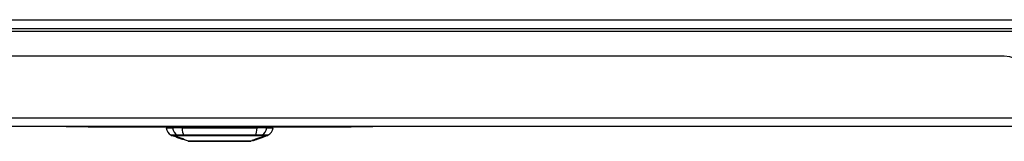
# Model space of a CAD drawing. Header units: inches. Extents: x 17 to 386, y 34 to 183.
# Tile 11 of 139: x 50.52 to 61.76, y 34.01 to 35.4. Entities that reach past the tile are written whole.
import ezdxf

# ---------------------------------------------------------------- set-up
doc = ezdxf.new("R2010")
doc.units = ezdxf.units.IN
doc.header["$MEASUREMENT"] = 0
doc.layers.add('Visible Edges(ANSI)', color=7, linetype='Continuous', lineweight=25)
doc.layers.add('Visible Tangent Edges(ANSI)', color=7, linetype='Continuous', lineweight=25)

msp = doc.modelspace()

# ---------------------------------------------------------------- linework, layer by layer
at = {"layer": 'Visible Edges(ANSI)'}
for p, q in [((16.897, 35.305), (88.699, 35.305)), ((61.755, 34.986), (43.84, 34.986)), ((88.6, 34.186), (16.995, 34.186)), ((51.048, 34.186), (51.048, 34.18)), ((51.298, 34.18), (51.048, 34.18)), ((51.298, 34.18), (54.298, 34.18)), ((52.187, 34.17), (52.26, 34.17)), ((52.369, 34.17), (52.26, 34.17)), ((52.369, 34.17), (53.226, 34.17)), ((52.41, 34.18), (52.41, 34.17)), ((52.609, 34.18), (52.609, 34.17)), ((52.986, 34.18), (52.986, 34.17)), ((53.185, 34.18), (53.185, 34.17)), ((53.335, 34.17), (53.226, 34.17)), ((53.335, 34.17), (53.408, 34.17)), ((54.548, 34.18), (54.298, 34.18)), ((54.548, 34.18), (54.548, 34.186)), ((52.309, 34.061), (52.247, 34.083)), ((52.309, 34.062), (52.309, 34.063)), ((52.309, 34.061), (52.317, 34.059)), ((52.317, 34.059), (52.317, 34.059)), ((52.352, 34.046), (52.317, 34.059)), ((52.323, 34.06), (52.323, 34.061)), ((52.33, 34.056), (52.33, 34.056)), ((53.227, 34.041), (53.293, 34.064)), ((53.264, 34.06), (53.264, 34.055)), ((53.267, 34.057), (53.267, 34.061)), ((53.272, 34.057), (53.272, 34.058)), ((53.294, 34.064), (53.293, 34.064)), ((53.293, 34.064), (53.293, 34.064)), ((53.348, 34.083), (53.294, 34.064)), ((53.294, 34.069), (53.294, 34.065)), ((53.294, 34.066), (53.294, 34.069)), ((53.294, 34.064), (53.294, 34.064)), ((52.347, 34.054), (52.347, 34.054)), ((52.353, 34.046), (52.363, 34.043)), ((52.441, 34.015), (52.363, 34.043)), ((52.37, 34.041), (52.37, 34.042)), ((52.383, 34.04), (52.383, 34.042)), ((53.179, 34.024), (53.154, 34.015)), ((53.179, 34.024), (53.179, 34.024)), ((53.189, 34.027), (53.181, 34.025)), ((53.181, 34.025), (53.181, 34.025)), ((53.227, 34.041), (53.185, 34.026)), ((53.187, 34.027), (53.187, 34.027)), ((53.199, 34.031), (53.199, 34.032)), ((53.199, 34.031), (53.199, 34.031)), ((53.205, 34.035), (53.205, 34.036)), ((53.206, 34.034), (53.206, 34.034)), ((53.206, 34.034), (53.206, 34.034)), ((53.207, 34.036), (53.207, 34.042)), ((53.209, 34.037), (53.209, 34.043)), ((53.218, 34.038), (53.218, 34.038)), ((53.234, 34.045), (53.225, 34.042)), ((53.225, 34.042), (53.225, 34.042)), ((53.225, 34.04), (53.225, 34.04)), ((53.228, 34.041), (53.228, 34.042)), ((53.23, 34.042), (53.23, 34.043)), ((53.233, 34.05), (53.233, 34.045)), ((53.237, 34.046), (53.237, 34.051)), ((53.252, 34.05), (53.252, 34.05))]:
    msp.add_line(p, q, dxfattribs=at)
at = {"layer": 'Visible Edges(ANSI)', "flags": 128}
for points in [[(52.319, 34.058), (52.318, 34.059), (52.317, 34.059), (52.316, 34.059), (52.315, 34.06), (52.314, 34.06), (52.313, 34.061), (52.312, 34.061), (52.311, 34.061), (52.31, 34.062), (52.309, 34.062), (52.308, 34.062), (52.307, 34.063), (52.306, 34.063), (52.305, 34.063), (52.304, 34.064), (52.303, 34.064), (52.303, 34.064), (52.302, 34.064), (52.302, 34.065), (52.301, 34.065), (52.301, 34.065), (52.301, 34.065), (52.301, 34.065), (52.301, 34.065)], [(52.301, 34.065), (52.302, 34.065), (52.303, 34.065), (52.304, 34.064), (52.305, 34.064), (52.306, 34.064), (52.307, 34.064), (52.308, 34.063), (52.31, 34.063), (52.311, 34.062), (52.313, 34.062), (52.314, 34.061), (52.316, 34.061), (52.317, 34.06), (52.318, 34.06), (52.32, 34.06), (52.321, 34.059), (52.322, 34.059), (52.323, 34.058), (52.324, 34.058), (52.326, 34.058), (52.327, 34.057), (52.328, 34.057), (52.329, 34.056), (52.33, 34.056)], [(52.31, 34.062), (52.31, 34.062), (52.309, 34.062), (52.309, 34.062), (52.309, 34.062), (52.309, 34.062), (52.31, 34.062), (52.31, 34.062), (52.31, 34.062), (52.31, 34.062), (52.311, 34.062), (52.311, 34.061), (52.312, 34.061), (52.312, 34.061), (52.313, 34.061), (52.314, 34.06), (52.314, 34.06), (52.315, 34.06), (52.316, 34.06), (52.316, 34.059), (52.317, 34.059), (52.318, 34.059), (52.318, 34.059), (52.319, 34.058), (52.32, 34.058)], [(52.33, 34.056), (52.329, 34.056), (52.327, 34.057), (52.326, 34.057), (52.325, 34.058), (52.324, 34.058), (52.322, 34.058), (52.321, 34.059), (52.32, 34.059), (52.319, 34.06), (52.318, 34.06), (52.317, 34.06), (52.316, 34.06), (52.315, 34.061), (52.314, 34.061), (52.313, 34.061), (52.313, 34.061), (52.312, 34.062), (52.312, 34.062), (52.311, 34.062), (52.311, 34.062), (52.31, 34.062), (52.31, 34.062), (52.31, 34.062), (52.31, 34.062)], [(52.329, 34.057), (52.326, 34.058), (52.324, 34.059), (52.322, 34.059), (52.32, 34.06), (52.319, 34.061), (52.318, 34.061), (52.317, 34.061), (52.316, 34.062), (52.315, 34.062), (52.315, 34.062), (52.314, 34.062), (52.314, 34.063), (52.314, 34.063), (52.314, 34.063), (52.314, 34.063), (52.314, 34.063), (52.314, 34.063), (52.314, 34.063), (52.314, 34.063), (52.314, 34.063), (52.314, 34.063), (52.315, 34.063), (52.315, 34.063), (52.315, 34.063)], [(52.315, 34.063), (52.316, 34.063), (52.317, 34.063), (52.318, 34.062), (52.319, 34.062), (52.321, 34.062), (52.322, 34.062), (52.323, 34.061), (52.325, 34.061), (52.326, 34.06), (52.328, 34.06), (52.33, 34.059), (52.332, 34.059), (52.333, 34.058), (52.335, 34.058), (52.336, 34.057), (52.338, 34.057), (52.339, 34.057), (52.341, 34.056), (52.342, 34.056), (52.343, 34.055), (52.344, 34.055), (52.346, 34.054), (52.347, 34.054), (52.348, 34.054)], [(52.339, 34.051), (52.338, 34.052), (52.338, 34.052), (52.337, 34.052), (52.336, 34.053), (52.335, 34.053), (52.334, 34.053), (52.333, 34.053), (52.332, 34.054), (52.331, 34.054), (52.33, 34.054), (52.329, 34.055), (52.328, 34.055), (52.327, 34.055), (52.327, 34.056), (52.326, 34.056), (52.325, 34.056), (52.325, 34.056), (52.324, 34.057), (52.323, 34.057), (52.322, 34.057), (52.322, 34.057), (52.321, 34.058), (52.32, 34.058), (52.319, 34.058)], [(52.32, 34.058), (52.32, 34.058), (52.321, 34.058), (52.322, 34.057), (52.323, 34.057), (52.323, 34.057), (52.324, 34.057), (52.325, 34.057), (52.325, 34.056), (52.326, 34.056), (52.326, 34.056), (52.327, 34.056), (52.327, 34.056), (52.328, 34.055), (52.328, 34.055), (52.329, 34.055), (52.329, 34.055), (52.329, 34.055), (52.33, 34.055), (52.33, 34.055), (52.33, 34.055), (52.331, 34.055), (52.331, 34.054), (52.331, 34.054), (52.331, 34.054)], [(52.324, 34.06), (52.323, 34.06), (52.323, 34.06), (52.323, 34.06), (52.323, 34.06), (52.323, 34.06), (52.323, 34.06), (52.323, 34.06), (52.323, 34.06), (52.323, 34.06), (52.324, 34.059), (52.324, 34.059), (52.325, 34.059), (52.325, 34.059), (52.326, 34.059), (52.326, 34.058), (52.327, 34.058), (52.327, 34.058), (52.328, 34.058), (52.328, 34.058), (52.329, 34.057), (52.329, 34.057), (52.33, 34.057), (52.33, 34.057), (52.331, 34.057)], [(52.347, 34.054), (52.346, 34.054), (52.345, 34.054), (52.344, 34.054), (52.344, 34.055), (52.343, 34.055), (52.342, 34.055), (52.341, 34.055), (52.341, 34.055), (52.34, 34.056), (52.339, 34.056), (52.339, 34.056), (52.338, 34.056), (52.337, 34.057), (52.336, 34.057), (52.335, 34.057), (52.334, 34.057), (52.333, 34.058), (52.332, 34.058), (52.33, 34.059), (52.329, 34.059), (52.327, 34.059), (52.326, 34.06), (52.325, 34.06), (52.324, 34.06)], [(52.35, 34.05), (52.349, 34.05), (52.348, 34.051), (52.347, 34.051), (52.346, 34.051), (52.345, 34.051), (52.344, 34.052), (52.343, 34.052), (52.342, 34.052), (52.341, 34.053), (52.34, 34.053), (52.339, 34.053), (52.338, 34.054), (52.337, 34.054), (52.337, 34.054), (52.336, 34.054), (52.335, 34.055), (52.334, 34.055), (52.334, 34.055), (52.333, 34.055), (52.332, 34.056), (52.331, 34.056), (52.331, 34.056), (52.33, 34.057), (52.329, 34.057)], [(52.33, 34.056), (52.33, 34.056), (52.33, 34.056), (52.33, 34.056), (52.33, 34.056), (52.33, 34.056), (52.33, 34.056), (52.33, 34.056), (52.33, 34.056), (52.33, 34.056), (52.33, 34.056), (52.33, 34.056), (52.33, 34.056), (52.33, 34.056), (52.33, 34.056), (52.33, 34.056), (52.33, 34.056), (52.33, 34.056), (52.33, 34.056), (52.33, 34.056), (52.33, 34.056), (52.33, 34.056), (52.33, 34.056), (52.33, 34.056), (52.33, 34.056)], [(52.331, 34.057), (52.332, 34.056), (52.332, 34.056), (52.333, 34.056), (52.334, 34.056), (52.335, 34.055), (52.335, 34.055), (52.336, 34.055), (52.337, 34.055), (52.337, 34.054), (52.338, 34.054), (52.338, 34.054), (52.339, 34.054), (52.339, 34.054), (52.34, 34.054), (52.34, 34.054), (52.341, 34.053), (52.341, 34.053), (52.341, 34.053), (52.342, 34.053), (52.342, 34.053), (52.343, 34.053), (52.343, 34.053), (52.343, 34.053), (52.344, 34.053)], [(53.237, 34.051), (53.238, 34.052), (53.239, 34.052), (53.24, 34.052), (53.241, 34.053), (53.243, 34.053), (53.244, 34.053), (53.245, 34.054), (53.246, 34.054), (53.247, 34.054), (53.248, 34.055), (53.249, 34.055), (53.25, 34.055), (53.252, 34.056), (53.253, 34.056), (53.254, 34.056), (53.255, 34.057), (53.256, 34.057), (53.257, 34.057), (53.258, 34.058), (53.259, 34.058), (53.26, 34.059), (53.262, 34.059), (53.263, 34.059), (53.264, 34.06)], [(53.264, 34.055), (53.263, 34.055), (53.262, 34.055), (53.26, 34.054), (53.259, 34.054), (53.258, 34.053), (53.257, 34.053), (53.256, 34.053), (53.255, 34.052), (53.254, 34.052), (53.253, 34.052), (53.252, 34.051), (53.25, 34.051), (53.249, 34.05), (53.248, 34.05), (53.247, 34.05), (53.246, 34.049), (53.245, 34.049), (53.244, 34.049), (53.243, 34.048), (53.241, 34.048), (53.24, 34.047), (53.239, 34.047), (53.238, 34.047), (53.237, 34.046)], [(53.249, 34.049), (53.251, 34.05), (53.252, 34.05), (53.254, 34.051), (53.256, 34.052), (53.258, 34.052), (53.259, 34.053), (53.261, 34.054), (53.263, 34.054), (53.265, 34.055), (53.267, 34.056), (53.268, 34.056), (53.27, 34.057), (53.272, 34.058), (53.274, 34.058), (53.276, 34.059), (53.278, 34.06), (53.28, 34.06), (53.282, 34.061), (53.284, 34.062), (53.286, 34.063), (53.288, 34.063), (53.289, 34.064), (53.292, 34.065), (53.294, 34.066)], [(53.293, 34.064), (53.291, 34.063), (53.29, 34.063), (53.288, 34.062), (53.286, 34.062), (53.285, 34.061), (53.283, 34.06), (53.281, 34.06), (53.279, 34.059), (53.278, 34.059), (53.276, 34.058), (53.274, 34.057), (53.273, 34.057), (53.271, 34.056), (53.269, 34.056), (53.268, 34.055), (53.266, 34.055), (53.264, 34.054), (53.262, 34.053), (53.261, 34.053), (53.259, 34.052), (53.257, 34.052), (53.256, 34.051), (53.254, 34.05), (53.252, 34.05)], [(53.267, 34.061), (53.268, 34.061), (53.27, 34.061), (53.271, 34.062), (53.272, 34.062), (53.273, 34.063), (53.274, 34.063), (53.275, 34.063), (53.276, 34.064), (53.277, 34.064), (53.278, 34.064), (53.28, 34.065), (53.281, 34.065), (53.282, 34.065), (53.283, 34.066), (53.284, 34.066), (53.285, 34.066), (53.286, 34.067), (53.287, 34.067), (53.288, 34.068), (53.29, 34.068), (53.291, 34.068), (53.292, 34.069), (53.293, 34.069), (53.294, 34.069)], [(53.294, 34.066), (53.292, 34.065), (53.291, 34.065), (53.29, 34.064), (53.289, 34.064), (53.288, 34.064), (53.287, 34.063), (53.286, 34.063), (53.285, 34.063), (53.284, 34.062), (53.283, 34.062), (53.281, 34.061), (53.28, 34.061), (53.279, 34.061), (53.278, 34.06), (53.277, 34.06), (53.276, 34.06), (53.275, 34.059), (53.274, 34.059), (53.273, 34.058), (53.272, 34.058), (53.271, 34.058), (53.269, 34.057), (53.268, 34.057), (53.267, 34.057)], [(53.294, 34.065), (53.293, 34.065), (53.292, 34.064), (53.291, 34.064), (53.291, 34.064), (53.29, 34.063), (53.289, 34.063), (53.288, 34.063), (53.287, 34.062), (53.286, 34.062), (53.285, 34.062), (53.284, 34.061), (53.283, 34.061), (53.282, 34.061), (53.282, 34.06), (53.281, 34.06), (53.28, 34.06), (53.279, 34.059), (53.278, 34.059), (53.277, 34.059), (53.276, 34.058), (53.275, 34.058), (53.274, 34.058), (53.273, 34.057), (53.272, 34.057)], [(53.272, 34.057), (53.273, 34.057), (53.274, 34.058), (53.275, 34.058), (53.276, 34.058), (53.277, 34.059), (53.278, 34.059), (53.279, 34.059), (53.28, 34.06), (53.28, 34.06), (53.281, 34.06), (53.282, 34.06), (53.283, 34.061), (53.284, 34.061), (53.285, 34.061), (53.286, 34.062), (53.287, 34.062), (53.288, 34.062), (53.289, 34.063), (53.289, 34.063), (53.29, 34.063), (53.291, 34.064), (53.292, 34.064), (53.293, 34.064), (53.294, 34.064)], [(52.331, 34.054), (52.332, 34.054), (52.332, 34.054), (52.333, 34.054), (52.333, 34.054), (52.333, 34.054), (52.334, 34.054), (52.334, 34.053), (52.335, 34.053), (52.335, 34.053), (52.336, 34.053), (52.336, 34.053), (52.337, 34.053), (52.337, 34.053), (52.338, 34.052), (52.339, 34.052), (52.339, 34.052), (52.34, 34.052), (52.34, 34.052), (52.341, 34.052), (52.341, 34.052), (52.342, 34.051), (52.342, 34.051), (52.343, 34.051), (52.344, 34.051)], [(52.354, 34.047), (52.353, 34.048), (52.352, 34.048), (52.352, 34.048), (52.351, 34.048), (52.35, 34.048), (52.35, 34.049), (52.349, 34.049), (52.348, 34.049), (52.348, 34.049), (52.347, 34.049), (52.347, 34.049), (52.346, 34.049), (52.346, 34.05), (52.346, 34.05), (52.345, 34.05), (52.345, 34.05), (52.344, 34.05), (52.343, 34.05), (52.343, 34.05), (52.342, 34.051), (52.341, 34.051), (52.341, 34.051), (52.34, 34.051), (52.339, 34.051)], [(52.344, 34.053), (52.344, 34.053), (52.344, 34.052), (52.345, 34.052), (52.346, 34.052), (52.346, 34.052), (52.347, 34.052), (52.347, 34.052), (52.348, 34.052), (52.349, 34.051), (52.349, 34.051), (52.35, 34.051), (52.351, 34.051), (52.351, 34.051), (52.352, 34.051), (52.353, 34.051), (52.354, 34.05), (52.354, 34.05), (52.355, 34.05), (52.356, 34.05), (52.356, 34.05), (52.357, 34.05), (52.358, 34.049), (52.359, 34.049), (52.359, 34.049)], [(52.344, 34.051), (52.344, 34.051), (52.345, 34.05), (52.346, 34.05), (52.347, 34.05), (52.348, 34.05), (52.349, 34.049), (52.35, 34.049), (52.35, 34.049), (52.351, 34.049), (52.352, 34.048), (52.353, 34.048), (52.354, 34.048), (52.354, 34.048), (52.355, 34.047), (52.356, 34.047), (52.356, 34.047), (52.357, 34.047), (52.357, 34.047), (52.358, 34.046), (52.359, 34.046), (52.359, 34.046), (52.36, 34.046), (52.361, 34.046), (52.361, 34.045)], [(52.348, 34.054), (52.348, 34.054), (52.348, 34.054), (52.348, 34.054), (52.348, 34.054), (52.348, 34.054), (52.348, 34.054), (52.348, 34.054), (52.348, 34.054), (52.348, 34.054), (52.348, 34.054), (52.348, 34.054), (52.348, 34.054), (52.347, 34.054), (52.347, 34.054), (52.347, 34.054), (52.347, 34.054), (52.347, 34.054), (52.347, 34.054), (52.347, 34.054), (52.347, 34.054), (52.347, 34.054), (52.347, 34.054), (52.347, 34.054), (52.347, 34.054)], [(52.369, 34.046), (52.368, 34.046), (52.367, 34.046), (52.366, 34.046), (52.366, 34.046), (52.365, 34.047), (52.364, 34.047), (52.363, 34.047), (52.362, 34.047), (52.362, 34.047), (52.361, 34.048), (52.36, 34.048), (52.36, 34.048), (52.359, 34.048), (52.359, 34.048), (52.358, 34.048), (52.357, 34.048), (52.356, 34.049), (52.356, 34.049), (52.355, 34.049), (52.354, 34.049), (52.353, 34.049), (52.352, 34.05), (52.351, 34.05), (52.35, 34.05)], [(52.378, 34.038), (52.378, 34.038), (52.378, 34.038), (52.377, 34.039), (52.377, 34.039), (52.376, 34.039), (52.376, 34.039), (52.375, 34.039), (52.375, 34.039), (52.374, 34.039), (52.373, 34.04), (52.372, 34.04), (52.371, 34.04), (52.37, 34.041), (52.368, 34.041), (52.366, 34.042), (52.364, 34.042), (52.363, 34.043), (52.361, 34.044), (52.36, 34.044), (52.358, 34.045), (52.357, 34.045), (52.355, 34.046), (52.354, 34.046), (52.352, 34.047)], [(52.352, 34.047), (52.352, 34.047), (52.352, 34.047), (52.352, 34.047), (52.352, 34.047), (52.352, 34.047), (52.352, 34.047), (52.352, 34.047), (52.352, 34.047), (52.352, 34.047), (52.352, 34.047), (52.352, 34.047), (52.352, 34.047), (52.352, 34.047), (52.352, 34.047), (52.352, 34.047), (52.352, 34.047), (52.352, 34.047), (52.352, 34.047), (52.352, 34.047), (52.352, 34.047), (52.352, 34.047), (52.353, 34.047), (52.353, 34.047), (52.353, 34.047)], [(52.352, 34.046), (52.352, 34.046), (52.352, 34.046), (52.352, 34.046), (52.352, 34.046), (52.352, 34.046), (52.352, 34.046), (52.352, 34.046), (52.352, 34.046), (52.352, 34.046), (52.352, 34.046), (52.353, 34.046), (52.353, 34.046), (52.353, 34.046), (52.353, 34.046), (52.353, 34.046), (52.353, 34.046), (52.353, 34.046), (52.353, 34.046), (52.353, 34.046), (52.353, 34.046), (52.353, 34.046), (52.353, 34.046), (52.353, 34.046), (52.353, 34.046)], [(52.353, 34.047), (52.354, 34.046), (52.356, 34.046), (52.357, 34.045), (52.359, 34.045), (52.361, 34.044), (52.362, 34.044), (52.363, 34.043), (52.364, 34.043), (52.365, 34.043), (52.365, 34.042), (52.366, 34.042), (52.366, 34.042), (52.367, 34.042), (52.367, 34.042), (52.367, 34.042), (52.368, 34.042), (52.368, 34.042), (52.368, 34.042), (52.369, 34.042), (52.369, 34.042), (52.369, 34.041), (52.369, 34.041), (52.369, 34.041), (52.369, 34.041)], [(52.361, 34.045), (52.36, 34.045), (52.36, 34.045), (52.36, 34.045), (52.359, 34.046), (52.359, 34.046), (52.359, 34.046), (52.358, 34.046), (52.358, 34.046), (52.358, 34.046), (52.358, 34.046), (52.357, 34.046), (52.357, 34.046), (52.357, 34.046), (52.356, 34.047), (52.356, 34.047), (52.356, 34.047), (52.355, 34.047), (52.355, 34.047), (52.355, 34.047), (52.355, 34.047), (52.354, 34.047), (52.354, 34.047), (52.354, 34.047), (52.354, 34.047)], [(52.359, 34.049), (52.36, 34.049), (52.361, 34.049), (52.362, 34.048), (52.363, 34.048), (52.364, 34.048), (52.365, 34.048), (52.366, 34.047), (52.367, 34.047), (52.368, 34.047), (52.369, 34.046), (52.37, 34.046), (52.37, 34.046), (52.371, 34.046), (52.372, 34.046), (52.372, 34.045), (52.373, 34.045), (52.374, 34.045), (52.374, 34.045), (52.375, 34.045), (52.375, 34.044), (52.376, 34.044), (52.377, 34.044), (52.377, 34.044), (52.378, 34.044)], [(52.391, 34.037), (52.39, 34.037), (52.389, 34.037), (52.389, 34.037), (52.388, 34.038), (52.388, 34.038), (52.387, 34.038), (52.386, 34.038), (52.385, 34.038), (52.384, 34.039), (52.383, 34.039), (52.382, 34.039), (52.38, 34.04), (52.378, 34.04), (52.377, 34.041), (52.375, 34.041), (52.373, 34.042), (52.371, 34.042), (52.37, 34.043), (52.369, 34.043), (52.367, 34.044), (52.366, 34.044), (52.364, 34.045), (52.363, 34.045), (52.361, 34.046)], [(52.361, 34.046), (52.361, 34.046), (52.361, 34.046), (52.361, 34.046), (52.362, 34.046), (52.362, 34.046), (52.362, 34.046), (52.362, 34.046), (52.362, 34.046), (52.362, 34.046), (52.362, 34.046), (52.362, 34.046), (52.362, 34.046), (52.362, 34.046), (52.362, 34.046), (52.362, 34.046), (52.362, 34.046), (52.363, 34.046), (52.363, 34.046), (52.363, 34.046), (52.363, 34.046), (52.363, 34.046), (52.363, 34.046), (52.363, 34.046), (52.363, 34.046)], [(52.369, 34.041), (52.369, 34.041), (52.37, 34.041), (52.37, 34.041), (52.37, 34.041), (52.37, 34.041), (52.37, 34.041), (52.37, 34.041), (52.37, 34.041), (52.37, 34.041), (52.37, 34.042), (52.37, 34.042), (52.37, 34.042), (52.37, 34.042), (52.369, 34.042), (52.369, 34.042), (52.369, 34.042), (52.369, 34.042), (52.369, 34.042), (52.368, 34.042), (52.367, 34.043), (52.366, 34.043), (52.364, 34.044), (52.363, 34.044), (52.361, 34.045)], [(52.361, 34.045), (52.367, 34.043), (52.371, 34.042), (52.374, 34.041), (52.375, 34.04), (52.376, 34.04), (52.376, 34.04), (52.377, 34.039), (52.377, 34.039), (52.377, 34.039), (52.378, 34.039), (52.378, 34.039), (52.378, 34.039), (52.378, 34.039), (52.378, 34.039), (52.378, 34.039), (52.378, 34.039), (52.378, 34.039), (52.379, 34.038), (52.378, 34.038), (52.378, 34.038), (52.378, 34.038), (52.378, 34.038), (52.378, 34.038), (52.378, 34.038)], [(52.363, 34.046), (52.364, 34.045), (52.366, 34.045), (52.367, 34.044), (52.368, 34.044), (52.37, 34.043), (52.371, 34.043), (52.372, 34.043), (52.373, 34.042), (52.375, 34.042), (52.375, 34.042), (52.376, 34.041), (52.377, 34.041), (52.378, 34.041), (52.378, 34.041), (52.379, 34.041), (52.379, 34.041), (52.38, 34.041), (52.38, 34.04), (52.38, 34.04), (52.381, 34.04), (52.381, 34.04), (52.381, 34.04), (52.382, 34.04), (52.382, 34.04)], [(52.376, 34.043), (52.376, 34.044), (52.375, 34.044), (52.375, 34.044), (52.375, 34.044), (52.374, 34.044), (52.374, 34.044), (52.374, 34.044), (52.373, 34.044), (52.373, 34.044), (52.373, 34.044), (52.373, 34.045), (52.372, 34.045), (52.372, 34.045), (52.372, 34.045), (52.371, 34.045), (52.371, 34.045), (52.371, 34.045), (52.37, 34.045), (52.37, 34.045), (52.37, 34.045), (52.37, 34.045), (52.369, 34.046), (52.369, 34.046), (52.369, 34.046)], [(52.382, 34.04), (52.382, 34.04), (52.382, 34.04), (52.383, 34.04), (52.383, 34.04), (52.383, 34.04), (52.383, 34.04), (52.383, 34.04), (52.383, 34.04), (52.383, 34.04), (52.383, 34.04), (52.383, 34.04), (52.383, 34.04), (52.383, 34.04), (52.383, 34.04), (52.383, 34.041), (52.383, 34.041), (52.383, 34.041), (52.382, 34.041), (52.382, 34.041), (52.381, 34.042), (52.38, 34.042), (52.379, 34.043), (52.377, 34.043), (52.376, 34.043)], [(52.378, 34.044), (52.381, 34.043), (52.383, 34.042), (52.385, 34.041), (52.387, 34.04), (52.388, 34.04), (52.389, 34.039), (52.39, 34.039), (52.39, 34.039), (52.391, 34.039), (52.391, 34.038), (52.392, 34.038), (52.392, 34.038), (52.392, 34.038), (52.392, 34.038), (52.392, 34.038), (52.392, 34.037), (52.392, 34.037), (52.392, 34.037), (52.392, 34.037), (52.392, 34.037), (52.391, 34.037), (52.391, 34.037), (52.391, 34.037), (52.391, 34.037)], [(52.442, 34.015), (52.443, 34.015), (52.444, 34.015), (52.446, 34.015), (52.449, 34.015), (52.453, 34.015), (52.458, 34.015), (52.463, 34.015), (52.469, 34.015), (52.476, 34.015), (52.484, 34.015), (52.493, 34.015), (52.502, 34.015), (52.512, 34.015), (52.523, 34.015), (52.534, 34.015), (52.546, 34.015), (52.559, 34.015), (52.572, 34.015), (52.586, 34.015), (52.6, 34.015), (52.614, 34.015), (52.63, 34.015), (52.645, 34.015), (52.661, 34.015), (52.678, 34.015), (52.694, 34.015), (52.711, 34.015), (52.728, 34.015), (52.745, 34.015), (52.762, 34.015), (52.78, 34.015), (52.797, 34.015), (52.815, 34.015), (52.832, 34.015), (52.85, 34.015), (52.867, 34.015), (52.884, 34.015), (52.901, 34.015), (52.917, 34.015), (52.934, 34.015), (52.95, 34.015), (52.965, 34.015), (52.98, 34.015), (52.995, 34.015), (53.009, 34.015), (53.023, 34.015), (53.036, 34.015), (53.049, 34.015), (53.061, 34.015), (53.072, 34.015), (53.083, 34.015), (53.093, 34.015), (53.102, 34.015), (53.111, 34.015), (53.119, 34.015), (53.126, 34.015), (53.132, 34.015), (53.137, 34.015), (53.142, 34.015), (53.146, 34.015), (53.149, 34.015), (53.151, 34.015), (53.152, 34.015), (53.153, 34.015)], [(53.167, 34.024), (53.168, 34.025), (53.17, 34.025), (53.172, 34.026), (53.173, 34.026), (53.175, 34.027), (53.177, 34.027), (53.178, 34.028), (53.18, 34.028), (53.182, 34.029), (53.183, 34.029), (53.185, 34.03), (53.187, 34.03), (53.188, 34.031), (53.19, 34.031), (53.192, 34.032), (53.193, 34.032), (53.195, 34.033), (53.197, 34.033), (53.198, 34.034), (53.2, 34.034), (53.202, 34.035), (53.203, 34.035), (53.205, 34.036), (53.207, 34.036)], [(53.205, 34.035), (53.204, 34.034), (53.202, 34.034), (53.2, 34.033), (53.199, 34.033), (53.197, 34.033), (53.196, 34.032), (53.194, 34.032), (53.193, 34.031), (53.191, 34.031), (53.189, 34.03), (53.188, 34.03), (53.186, 34.029), (53.184, 34.029), (53.183, 34.029), (53.181, 34.028), (53.18, 34.028), (53.178, 34.027), (53.176, 34.027), (53.175, 34.026), (53.173, 34.026), (53.172, 34.026), (53.17, 34.025), (53.168, 34.025), (53.167, 34.024)], [(53.179, 34.025), (53.179, 34.025), (53.18, 34.025), (53.18, 34.025), (53.18, 34.025), (53.181, 34.025), (53.181, 34.025), (53.182, 34.026), (53.182, 34.026), (53.183, 34.026), (53.184, 34.026), (53.185, 34.027), (53.185, 34.027), (53.186, 34.027), (53.187, 34.028), (53.188, 34.028), (53.189, 34.028), (53.19, 34.029), (53.191, 34.029), (53.192, 34.029), (53.193, 34.03), (53.194, 34.03), (53.195, 34.03), (53.196, 34.031), (53.197, 34.031)], [(53.179, 34.024), (53.179, 34.024), (53.179, 34.024), (53.18, 34.024), (53.18, 34.024), (53.18, 34.024), (53.18, 34.025), (53.181, 34.025), (53.181, 34.025), (53.181, 34.025), (53.181, 34.025), (53.182, 34.025), (53.182, 34.025), (53.182, 34.025), (53.183, 34.025), (53.183, 34.025), (53.183, 34.025), (53.183, 34.026), (53.184, 34.026), (53.184, 34.026), (53.184, 34.026), (53.184, 34.026), (53.185, 34.026), (53.185, 34.026), (53.185, 34.026)], [(53.181, 34.025), (53.181, 34.025), (53.18, 34.025), (53.18, 34.025), (53.18, 34.024), (53.18, 34.024), (53.18, 34.024), (53.179, 34.024), (53.179, 34.024), (53.179, 34.024), (53.179, 34.024), (53.179, 34.024), (53.179, 34.024), (53.179, 34.024), (53.179, 34.024), (53.179, 34.024), (53.179, 34.024), (53.179, 34.024), (53.179, 34.024), (53.179, 34.024), (53.179, 34.024), (53.179, 34.024), (53.179, 34.024), (53.179, 34.024), (53.179, 34.025)], [(53.189, 34.028), (53.189, 34.028), (53.188, 34.028), (53.188, 34.027), (53.188, 34.027), (53.187, 34.027), (53.187, 34.027), (53.187, 34.027), (53.187, 34.027), (53.187, 34.027), (53.187, 34.027), (53.187, 34.027), (53.187, 34.027), (53.187, 34.027), (53.187, 34.027), (53.187, 34.027), (53.187, 34.027), (53.187, 34.027), (53.187, 34.027), (53.187, 34.027), (53.187, 34.027), (53.188, 34.027), (53.188, 34.027), (53.188, 34.027), (53.189, 34.027)], [(53.199, 34.031), (53.198, 34.031), (53.198, 34.031), (53.197, 34.031), (53.197, 34.031), (53.196, 34.031), (53.196, 34.03), (53.195, 34.03), (53.195, 34.03), (53.194, 34.03), (53.194, 34.03), (53.193, 34.03), (53.193, 34.029), (53.193, 34.029), (53.192, 34.029), (53.192, 34.029), (53.191, 34.029), (53.191, 34.029), (53.191, 34.029), (53.19, 34.028), (53.19, 34.028), (53.19, 34.028), (53.189, 34.028), (53.189, 34.028), (53.189, 34.028)], [(53.23, 34.042), (53.229, 34.042), (53.227, 34.041), (53.226, 34.041), (53.224, 34.04), (53.223, 34.04), (53.221, 34.039), (53.22, 34.039), (53.218, 34.039), (53.216, 34.038), (53.215, 34.038), (53.213, 34.037), (53.212, 34.037), (53.21, 34.036), (53.209, 34.036), (53.207, 34.035), (53.206, 34.035), (53.204, 34.034), (53.203, 34.034), (53.201, 34.033), (53.2, 34.033), (53.198, 34.032), (53.197, 34.032), (53.195, 34.031), (53.193, 34.031)], [(53.193, 34.031), (53.194, 34.031), (53.194, 34.031), (53.195, 34.031), (53.195, 34.031), (53.196, 34.032), (53.196, 34.032), (53.197, 34.032), (53.197, 34.032), (53.198, 34.032), (53.198, 34.033), (53.199, 34.033), (53.199, 34.033), (53.2, 34.033), (53.2, 34.033), (53.201, 34.033), (53.201, 34.034), (53.202, 34.034), (53.202, 34.034), (53.203, 34.034), (53.203, 34.034), (53.204, 34.034), (53.204, 34.035), (53.205, 34.035), (53.205, 34.035)], [(53.197, 34.031), (53.198, 34.031), (53.199, 34.032), (53.2, 34.032), (53.201, 34.032), (53.202, 34.033), (53.203, 34.033), (53.203, 34.033), (53.204, 34.034), (53.205, 34.034), (53.206, 34.034), (53.207, 34.035), (53.208, 34.035), (53.209, 34.035), (53.21, 34.036), (53.211, 34.036), (53.212, 34.036), (53.213, 34.036), (53.214, 34.037), (53.214, 34.037), (53.215, 34.037), (53.216, 34.037), (53.217, 34.038), (53.218, 34.038), (53.218, 34.038)], [(53.218, 34.038), (53.217, 34.037), (53.216, 34.037), (53.215, 34.037), (53.214, 34.036), (53.214, 34.036), (53.213, 34.036), (53.212, 34.036), (53.211, 34.035), (53.21, 34.035), (53.21, 34.035), (53.209, 34.034), (53.208, 34.034), (53.207, 34.034), (53.206, 34.034), (53.206, 34.033), (53.205, 34.033), (53.204, 34.033), (53.203, 34.032), (53.202, 34.032), (53.202, 34.032), (53.201, 34.032), (53.2, 34.031), (53.199, 34.031), (53.199, 34.031)], [(53.218, 34.038), (53.217, 34.038), (53.217, 34.038), (53.217, 34.037), (53.216, 34.037), (53.216, 34.037), (53.216, 34.037), (53.215, 34.037), (53.215, 34.037), (53.214, 34.037), (53.214, 34.037), (53.214, 34.036), (53.213, 34.036), (53.212, 34.036), (53.212, 34.036), (53.211, 34.036), (53.211, 34.036), (53.21, 34.035), (53.21, 34.035), (53.209, 34.035), (53.208, 34.035), (53.208, 34.035), (53.207, 34.034), (53.207, 34.034), (53.206, 34.034)], [(53.206, 34.034), (53.206, 34.034), (53.207, 34.034), (53.207, 34.034), (53.208, 34.034), (53.208, 34.034), (53.209, 34.034), (53.209, 34.035), (53.21, 34.035), (53.21, 34.035), (53.21, 34.035), (53.211, 34.035), (53.211, 34.035), (53.212, 34.036), (53.212, 34.036), (53.213, 34.036), (53.213, 34.036), (53.214, 34.036), (53.214, 34.036), (53.214, 34.036), (53.215, 34.037), (53.215, 34.037), (53.215, 34.037), (53.216, 34.037), (53.216, 34.037)], [(53.207, 34.042), (53.208, 34.042), (53.209, 34.043), (53.21, 34.043), (53.211, 34.043), (53.212, 34.044), (53.213, 34.044), (53.214, 34.044), (53.215, 34.045), (53.217, 34.045), (53.218, 34.045), (53.219, 34.046), (53.22, 34.046), (53.221, 34.046), (53.222, 34.047), (53.223, 34.047), (53.224, 34.047), (53.225, 34.048), (53.227, 34.048), (53.228, 34.048), (53.229, 34.049), (53.23, 34.049), (53.231, 34.049), (53.232, 34.05), (53.233, 34.05)], [(53.233, 34.045), (53.232, 34.045), (53.231, 34.044), (53.23, 34.044), (53.229, 34.044), (53.228, 34.043), (53.227, 34.043), (53.226, 34.043), (53.225, 34.042), (53.224, 34.042), (53.223, 34.042), (53.222, 34.041), (53.221, 34.041), (53.22, 34.041), (53.219, 34.04), (53.218, 34.04), (53.217, 34.04), (53.216, 34.039), (53.215, 34.039), (53.214, 34.039), (53.213, 34.038), (53.212, 34.038), (53.211, 34.038), (53.21, 34.037), (53.209, 34.037)], [(53.209, 34.037), (53.21, 34.037), (53.211, 34.038), (53.212, 34.038), (53.213, 34.038), (53.214, 34.039), (53.215, 34.039), (53.216, 34.039), (53.217, 34.039), (53.218, 34.04), (53.219, 34.04), (53.221, 34.04), (53.222, 34.041), (53.223, 34.041), (53.224, 34.041), (53.225, 34.042), (53.226, 34.042), (53.227, 34.042), (53.228, 34.043), (53.229, 34.043), (53.23, 34.043), (53.231, 34.044), (53.232, 34.044), (53.233, 34.044), (53.234, 34.045)], [(53.216, 34.037), (53.216, 34.037), (53.216, 34.037), (53.217, 34.037), (53.217, 34.037), (53.217, 34.037), (53.217, 34.038), (53.217, 34.038), (53.218, 34.038), (53.218, 34.038), (53.218, 34.038), (53.218, 34.038), (53.218, 34.038), (53.218, 34.038), (53.218, 34.038), (53.218, 34.038), (53.218, 34.038), (53.218, 34.038), (53.218, 34.038), (53.218, 34.038), (53.218, 34.038), (53.218, 34.038), (53.218, 34.038), (53.218, 34.038), (53.218, 34.038)], [(53.218, 34.038), (53.219, 34.038), (53.22, 34.039), (53.22, 34.039), (53.221, 34.039), (53.221, 34.039), (53.222, 34.039), (53.222, 34.039), (53.223, 34.04), (53.223, 34.04), (53.224, 34.04), (53.224, 34.04), (53.224, 34.04), (53.224, 34.04), (53.225, 34.04), (53.225, 34.04), (53.225, 34.04), (53.225, 34.04), (53.225, 34.04), (53.225, 34.04), (53.225, 34.04), (53.225, 34.04), (53.225, 34.04), (53.225, 34.04), (53.225, 34.04)], [(53.225, 34.04), (53.225, 34.04), (53.225, 34.04), (53.225, 34.04), (53.225, 34.04), (53.224, 34.04), (53.224, 34.04), (53.224, 34.04), (53.224, 34.04), (53.224, 34.04), (53.223, 34.04), (53.223, 34.039), (53.223, 34.039), (53.222, 34.039), (53.222, 34.039), (53.222, 34.039), (53.221, 34.039), (53.221, 34.039), (53.22, 34.039), (53.22, 34.038), (53.219, 34.038), (53.219, 34.038), (53.219, 34.038), (53.218, 34.038), (53.218, 34.038)], [(53.221, 34.039), (53.221, 34.039), (53.221, 34.039), (53.222, 34.039), (53.222, 34.04), (53.223, 34.04), (53.223, 34.04), (53.223, 34.04), (53.224, 34.04), (53.224, 34.04), (53.225, 34.04), (53.225, 34.041), (53.225, 34.041), (53.226, 34.041), (53.226, 34.041), (53.227, 34.041), (53.227, 34.041), (53.227, 34.041), (53.228, 34.042), (53.228, 34.042), (53.229, 34.042), (53.229, 34.042), (53.229, 34.042), (53.23, 34.042), (53.23, 34.042)], [(53.227, 34.041), (53.227, 34.041), (53.228, 34.041), (53.228, 34.041), (53.228, 34.041), (53.228, 34.041), (53.228, 34.041), (53.228, 34.041), (53.228, 34.041), (53.228, 34.041), (53.227, 34.041), (53.227, 34.041), (53.227, 34.041), (53.227, 34.041), (53.226, 34.041), (53.226, 34.041), (53.225, 34.041), (53.225, 34.04), (53.224, 34.04), (53.224, 34.04), (53.223, 34.04), (53.223, 34.04), (53.222, 34.039), (53.221, 34.039), (53.221, 34.039)], [(53.225, 34.042), (53.226, 34.042), (53.227, 34.042), (53.228, 34.043), (53.229, 34.043), (53.23, 34.043), (53.231, 34.044), (53.232, 34.044), (53.233, 34.044), (53.234, 34.045), (53.235, 34.045), (53.236, 34.045), (53.237, 34.045), (53.238, 34.046), (53.239, 34.046), (53.24, 34.046), (53.241, 34.047), (53.242, 34.047), (53.243, 34.047), (53.244, 34.048), (53.245, 34.048), (53.246, 34.048), (53.247, 34.049), (53.248, 34.049), (53.249, 34.049)], [(53.252, 34.05), (53.251, 34.049), (53.25, 34.049), (53.249, 34.049), (53.248, 34.048), (53.247, 34.048), (53.246, 34.048), (53.245, 34.047), (53.244, 34.047), (53.243, 34.047), (53.242, 34.046), (53.241, 34.046), (53.24, 34.045), (53.239, 34.045), (53.238, 34.045), (53.237, 34.044), (53.236, 34.044), (53.235, 34.044), (53.234, 34.043), (53.232, 34.043), (53.231, 34.042), (53.23, 34.042), (53.229, 34.042), (53.228, 34.041), (53.227, 34.041)]]:
    msp.add_lwpolyline(points, dxfattribs=at)
at = {"layer": 'Visible Edges(ANSI)'}
for centre, radius, start, end in [((61.755, 34.674), 0.312, 0, 90), ((52.304, 34.186), 0.118, 187.9413, 240.1831), ((53.291, 34.186), 0.118, 299.8169, 352.0587), ((52.25, 34.092), 0.00984, 240.1831, 250.71), ((53.345, 34.092), 0.00984, 289.29, 299.8169), ((52.442, 34.02), 0.00492, 250.71, 269.8269), ((53.153, 34.02), 0.00492, 270.1731, 289.29)]:
    msp.add_arc(centre, radius, start, end, dxfattribs=at)
at = {"layer": 'Visible Tangent Edges(ANSI)'}
for p, q in [((16.897, 35.404), (87.931, 35.404)), ((43.027, 35.274), (62.568, 35.274)), ((16.995, 34.285), (88.6, 34.285)), ((51.298, 34.18), (51.298, 34.186)), ((54.298, 34.186), (54.298, 34.18)), ((52.31, 34.062), (52.31, 34.063)), ((52.317, 34.083), (52.317, 34.083)), ((52.319, 34.058), (52.319, 34.058)), ((52.324, 34.06), (52.324, 34.061)), ((52.329, 34.057), (52.329, 34.057)), ((52.389, 34.083), (52.389, 34.083)), ((53.206, 34.083), (53.206, 34.083)), ((53.278, 34.083), (53.278, 34.083)), ((52.339, 34.051), (52.339, 34.052)), ((52.35, 34.05), (52.35, 34.051)), ((52.354, 34.047), (52.354, 34.048)), ((52.361, 34.045), (52.361, 34.046)), ((52.369, 34.046), (52.369, 34.046)), ((52.376, 34.043), (52.376, 34.044)), ((52.378, 34.038), (52.378, 34.039)), ((52.391, 34.037), (52.391, 34.039)), ((53.189, 34.028), (53.189, 34.028)), ((53.218, 34.038), (53.218, 34.038)), ((53.218, 34.038), (53.218, 34.038))]:
    msp.add_line(p, q, dxfattribs=at)
at = {"layer": 'Visible Tangent Edges(ANSI)', "flags": 128}
for points in [[(52.315, 34.084), (52.309, 34.084), (52.304, 34.084), (52.299, 34.084), (52.294, 34.084), (52.289, 34.084), (52.285, 34.084), (52.28, 34.084), (52.276, 34.084), (52.273, 34.084), (52.269, 34.084), (52.266, 34.084), (52.263, 34.084), (52.26, 34.084), (52.258, 34.084), (52.255, 34.084), (52.253, 34.084), (52.251, 34.084), (52.25, 34.084), (52.249, 34.084), (52.247, 34.084), (52.247, 34.084), (52.246, 34.084), (52.246, 34.084), (52.246, 34.084)], [(52.247, 34.083), (52.247, 34.083), (52.248, 34.083), (52.248, 34.083), (52.249, 34.083), (52.25, 34.083), (52.252, 34.083), (52.253, 34.083), (52.255, 34.083), (52.257, 34.083), (52.259, 34.083), (52.262, 34.083), (52.265, 34.083), (52.268, 34.083), (52.271, 34.083), (52.275, 34.083), (52.278, 34.083), (52.282, 34.083), (52.287, 34.083), (52.291, 34.083), (52.296, 34.083), (52.301, 34.083), (52.306, 34.083), (52.311, 34.083), (52.317, 34.083)], [(52.388, 34.084), (52.384, 34.084), (52.38, 34.084), (52.376, 34.084), (52.372, 34.084), (52.368, 34.084), (52.364, 34.084), (52.36, 34.084), (52.356, 34.084), (52.353, 34.084), (52.349, 34.084), (52.346, 34.084), (52.343, 34.084), (52.34, 34.084), (52.337, 34.084), (52.334, 34.084), (52.331, 34.084), (52.329, 34.084), (52.326, 34.084), (52.324, 34.084), (52.322, 34.084), (52.32, 34.084), (52.318, 34.084), (52.316, 34.084), (52.315, 34.084)], [(52.317, 34.083), (52.319, 34.083), (52.32, 34.083), (52.322, 34.083), (52.324, 34.083), (52.326, 34.083), (52.328, 34.083), (52.331, 34.083), (52.333, 34.083), (52.336, 34.083), (52.339, 34.083), (52.342, 34.083), (52.345, 34.083), (52.348, 34.083), (52.351, 34.083), (52.354, 34.083), (52.358, 34.083), (52.362, 34.083), (52.365, 34.083), (52.369, 34.083), (52.373, 34.083), (52.377, 34.083), (52.381, 34.083), (52.385, 34.083), (52.389, 34.083)], [(53.207, 34.084), (53.174, 34.084), (53.141, 34.084), (53.107, 34.084), (53.073, 34.084), (53.039, 34.084), (53.005, 34.084), (52.97, 34.084), (52.936, 34.084), (52.901, 34.084), (52.866, 34.084), (52.831, 34.084), (52.797, 34.084), (52.762, 34.084), (52.727, 34.084), (52.693, 34.084), (52.658, 34.084), (52.624, 34.084), (52.589, 34.084), (52.555, 34.084), (52.521, 34.084), (52.488, 34.084), (52.454, 34.084), (52.421, 34.084), (52.388, 34.084)], [(52.389, 34.083), (52.422, 34.083), (52.455, 34.083), (52.488, 34.083), (52.522, 34.083), (52.556, 34.083), (52.59, 34.083), (52.624, 34.083), (52.658, 34.083), (52.693, 34.083), (52.727, 34.083), (52.762, 34.083), (52.797, 34.083), (52.831, 34.083), (52.866, 34.083), (52.901, 34.083), (52.935, 34.083), (52.97, 34.083), (53.004, 34.083), (53.039, 34.083), (53.073, 34.083), (53.106, 34.083), (53.14, 34.083), (53.173, 34.083), (53.206, 34.083)], [(53.206, 34.083), (53.21, 34.083), (53.214, 34.083), (53.218, 34.083), (53.222, 34.083), (53.226, 34.083), (53.23, 34.083), (53.234, 34.083), (53.237, 34.083), (53.241, 34.083), (53.244, 34.083), (53.247, 34.083), (53.25, 34.083), (53.253, 34.083), (53.256, 34.083), (53.259, 34.083), (53.262, 34.083), (53.264, 34.083), (53.267, 34.083), (53.269, 34.083), (53.271, 34.083), (53.273, 34.083), (53.275, 34.083), (53.277, 34.083), (53.278, 34.083)], [(53.28, 34.084), (53.279, 34.084), (53.277, 34.084), (53.275, 34.084), (53.273, 34.084), (53.271, 34.084), (53.269, 34.084), (53.266, 34.084), (53.264, 34.084), (53.261, 34.084), (53.258, 34.084), (53.255, 34.084), (53.252, 34.084), (53.249, 34.084), (53.246, 34.084), (53.242, 34.084), (53.239, 34.084), (53.235, 34.084), (53.231, 34.084), (53.227, 34.084), (53.223, 34.084), (53.219, 34.084), (53.215, 34.084), (53.211, 34.084), (53.207, 34.084)], [(53.278, 34.083), (53.284, 34.083), (53.289, 34.083), (53.294, 34.083), (53.299, 34.083), (53.304, 34.083), (53.308, 34.083), (53.313, 34.083), (53.317, 34.083), (53.32, 34.083), (53.324, 34.083), (53.327, 34.083), (53.33, 34.083), (53.333, 34.083), (53.336, 34.083), (53.338, 34.083), (53.34, 34.083), (53.342, 34.083), (53.343, 34.083), (53.345, 34.083), (53.346, 34.083), (53.347, 34.083), (53.347, 34.083), (53.348, 34.083), (53.348, 34.083)], [(53.35, 34.084), (53.349, 34.084), (53.349, 34.084), (53.348, 34.084), (53.348, 34.084), (53.346, 34.084), (53.345, 34.084), (53.344, 34.084), (53.342, 34.084), (53.34, 34.084), (53.337, 34.084), (53.335, 34.084), (53.332, 34.084), (53.329, 34.084), (53.326, 34.084), (53.322, 34.084), (53.319, 34.084), (53.315, 34.084), (53.31, 34.084), (53.306, 34.084), (53.301, 34.084), (53.296, 34.084), (53.291, 34.084), (53.286, 34.084), (53.28, 34.084)], [(52.524, 34.015), (52.518, 34.015), (52.511, 34.015), (52.505, 34.015), (52.499, 34.015), (52.494, 34.015), (52.489, 34.015), (52.484, 34.015), (52.479, 34.015), (52.474, 34.015), (52.47, 34.015), (52.466, 34.015), (52.462, 34.015), (52.459, 34.015), (52.456, 34.015), (52.453, 34.015), (52.45, 34.015), (52.448, 34.015), (52.446, 34.015), (52.444, 34.015), (52.443, 34.015), (52.442, 34.015), (52.441, 34.015), (52.441, 34.015), (52.441, 34.015)], [(52.569, 34.015), (52.567, 34.015), (52.565, 34.015), (52.563, 34.015), (52.561, 34.015), (52.559, 34.015), (52.557, 34.015), (52.555, 34.015), (52.553, 34.015), (52.551, 34.015), (52.549, 34.015), (52.547, 34.015), (52.545, 34.015), (52.544, 34.015), (52.542, 34.015), (52.54, 34.015), (52.538, 34.015), (52.536, 34.015), (52.534, 34.015), (52.533, 34.015), (52.531, 34.015), (52.529, 34.015), (52.527, 34.015), (52.526, 34.015), (52.524, 34.015)], [(53.026, 34.015), (53.01, 34.015), (52.993, 34.015), (52.976, 34.015), (52.957, 34.015), (52.939, 34.015), (52.919, 34.015), (52.9, 34.015), (52.88, 34.015), (52.859, 34.015), (52.839, 34.015), (52.818, 34.015), (52.797, 34.015), (52.777, 34.015), (52.756, 34.015), (52.735, 34.015), (52.715, 34.015), (52.695, 34.015), (52.675, 34.015), (52.656, 34.015), (52.637, 34.015), (52.619, 34.015), (52.602, 34.015), (52.585, 34.015), (52.569, 34.015)], [(53.071, 34.015), (53.069, 34.015), (53.068, 34.015), (53.066, 34.015), (53.064, 34.015), (53.062, 34.015), (53.061, 34.015), (53.059, 34.015), (53.057, 34.015), (53.055, 34.015), (53.053, 34.015), (53.052, 34.015), (53.05, 34.015), (53.048, 34.015), (53.046, 34.015), (53.044, 34.015), (53.042, 34.015), (53.04, 34.015), (53.038, 34.015), (53.036, 34.015), (53.034, 34.015), (53.032, 34.015), (53.03, 34.015), (53.028, 34.015), (53.026, 34.015)], [(53.154, 34.015), (53.154, 34.015), (53.154, 34.015), (53.153, 34.015), (53.152, 34.015), (53.151, 34.015), (53.149, 34.015), (53.147, 34.015), (53.145, 34.015), (53.142, 34.015), (53.139, 34.015), (53.136, 34.015), (53.133, 34.015), (53.129, 34.015), (53.125, 34.015), (53.121, 34.015), (53.116, 34.015), (53.112, 34.015), (53.106, 34.015), (53.101, 34.015), (53.096, 34.015), (53.09, 34.015), (53.084, 34.015), (53.077, 34.015), (53.071, 34.015)]]:
    msp.add_lwpolyline(points, dxfattribs=at)
at = {"layer": 'Visible Tangent Edges(ANSI)'}
for centre, major_axis, ratio, start_param, end_param in [((52.37, 34.186), (0, -0.118), 0.943995, 4.850991, 5.75935), ((52.407, 34.186), (0, -0.118), 0.32996, 4.850991, 5.75935), ((53.188, 34.186), (0, 0.118), 0.32996, 3.665428, 4.573787), ((53.225, 34.186), (0, -0.118), 0.943995, 0.523835, 1.432195), ((52.319, 34.093), (0.00008, -0.00984), 0.945463, 5.751833, 6.01554), ((52.39, 34.093), (-0.00003, -0.00984), 0.32572, 5.760249, 6.023956), ((53.205, 34.093), (0.00003, -0.00984), 0.32572, 0.259229, 0.522936), ((53.276, 34.093), (-0.00008, -0.00984), 0.945463, 0.267645, 0.531352)]:
    msp.add_ellipse(centre, major_axis=major_axis, ratio=ratio, start_param=start_param, end_param=end_param, dxfattribs=at)

doc.saveas('drawing.dxf')
